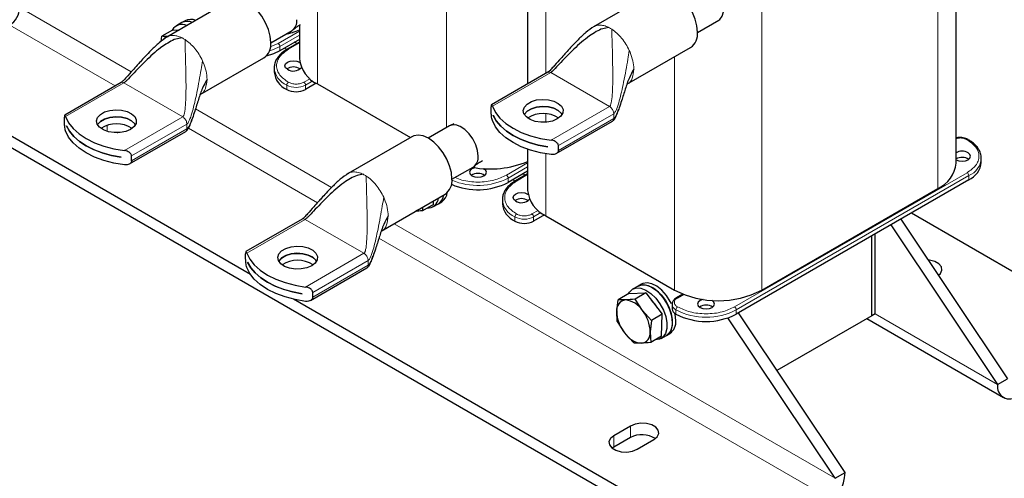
# Model space of a CAD drawing. Header units: millimetres. Extents: x 5 to 418, y 2 to 292.
# Tile 9 of 20: x 215 to 298, y 55 to 93. Entities that reach past the tile are written whole.
import ezdxf

# ---------------------------------------------------------------- set-up
doc = ezdxf.new("R2010")
doc.units = ezdxf.units.MM

msp = doc.modelspace()

# ---------------------------------------------------------------- linework, layer by layer
at = {"color": 7, "linetype": 'Continuous', "lineweight": 25}
for p, q in [((294.4021, 81.3404), (294.4021, 111.5478)), ((258.2917, 104.4126), (258.2917, 88.0273)), ((269.2335, 95.9518), (263.8558, 92.8473)), ((233.256, 95.0801), (227.8782, 91.9757)), ((229.1284, 93.1902), (228.6759, 92.929)), ((229.4113, 93.3535), (229.1284, 93.1902)), ((239.0583, 92.9835), (239.0583, 90.1413)), ((272.6132, 92.3604), (274.4052, 93.3949)), ((228.3516, 92.5701), (227.4412, 92.0446)), ((228.3516, 92.5701), (228.942, 92.5897)), ((236.6356, 91.4888), (238.4276, 92.5233)), ((227.3924, 91.6139), (227.4412, 92.0446)), ((239.0583, 91.7765), (237.4136, 90.827)), ((239.0583, 91.5503), (238.0207, 90.9513)), ((238.8395, 91.424), (238.6436, 91.5371)), ((237.994, 90.9324), (237.795, 91.0472)), ((238.0207, 90.9513), (238.0231, 90.9526)), ((266.6556, 87.9974), (272.0333, 91.1019)), ((230.678, 87.1258), (236.0557, 90.2303)), ((236.9248, 89.3902), (236.9248, 89.0309)), ((259.9884, 89.0068), (255.2428, 86.2673)), ((234.9174, 71.97), (206.5696, 88.3348)), ((224.0108, 88.1352), (219.2652, 85.3956)), ((240.4701, 88.0849), (239.5632, 87.5613)), ((240.5814, 88.0186), (248.4019, 83.5039)), ((275.3003, 47.6776), (206.5696, 87.355)), ((255.2213, 85.6852), (255.2213, 86.088)), ((219.2437, 84.8135), (219.2437, 85.2164)), ((252.0541, 84.6673), (251.7587, 84.5141)), ((255.3829, 85.3741), (255.3829, 85.3774)), ((255.3829, 85.3741), (255.3841, 85.3748)), ((258.2917, 85.1525), (258.2917, 85.1479)), ((260.6956, 82.1472), (265.4404, 84.8864)), ((219.4053, 84.5024), (219.4053, 84.5057)), ((219.4053, 84.5024), (219.4065, 84.5031)), ((224.718, 81.2756), (229.4628, 84.0147)), ((251.7013, 84.4849), (249.9093, 83.4504)), ((248.5295, 83.5776), (243.1518, 80.4731)), ((258.2917, 82.5201), (258.2917, 79.0381)), ((259.9933, 82.7159), (259.9933, 82.7126)), ((260.8782, 82.4195), (260.8782, 82.8224)), ((224.0157, 81.8442), (224.0157, 81.841)), ((224.9006, 81.5479), (224.9006, 81.9507)), ((296.5356, 81.4056), (296.5356, 81.7649)), ((251.9092, 79.9862), (253.7012, 81.0207)), ((258.2917, 80.6734), (256.6469, 79.7238)), ((257.2273, 79.8292), (257.0283, 79.9441)), ((258.2917, 80.4472), (257.254, 79.8481)), ((257.254, 79.8481), (257.2564, 79.8494)), ((258.0728, 80.3208), (257.8769, 80.4339)), ((295.4812, 79.9361), (275.8802, 68.6207)), ((278.0298, 70.6455), (292.879, 79.2177)), ((245.9516, 75.6232), (251.3293, 78.7277)), ((250.3505, 77.8643), (250.3605, 78.1684)), ((250.7616, 77.93), (251.0444, 78.0933)), ((256.1581, 78.287), (256.1581, 77.9277)), ((249.424, 77.6278), (249.4402, 77.3388)), ((250.3505, 77.8643), (249.4402, 77.3388)), ((250.309, 77.6688), (250.7616, 77.93)), ((239.2844, 76.6326), (234.5387, 73.893)), ((259.7034, 76.9817), (258.7965, 76.4582)), ((259.8147, 76.9155), (270.6759, 70.6455)), ((289.7479, 76.6264), (298.748, 63.1733)), ((290.6569, 77.1511), (307.6575, 67.3368)), ((288.8994, 76.1365), (297.8995, 62.6835)), ((287.2929, 68.4799), (287.2929, 75.2091)), ((287.5757, 68.6432), (287.5757, 75.3724)), ((234.5173, 73.3109), (234.5173, 73.7138)), ((234.6789, 72.9999), (234.6789, 73.0031)), ((234.6789, 72.9999), (234.68, 73.0005)), ((239.9915, 69.773), (244.7364, 72.5122)), ((292.9318, 71.9086), (292.8789, 71.9463)), ((267.5951, 70.9839), (267.1425, 70.7227)), ((267.8779, 71.1472), (267.5951, 70.9839)), ((275.3003, 48.6574), (238.5491, 69.8734)), ((239.2892, 70.3416), (239.2892, 70.3384)), ((240.1741, 70.0453), (240.1741, 70.4481)), ((265.7978, 68.8677), (265.9078, 69.8383)), ((266.8182, 70.3638), (265.9078, 69.8383)), ((266.8182, 70.3638), (268.2618, 70.4118)), ((268.2618, 70.4118), (267.3515, 69.8863)), ((267.9633, 68.9396), (267.3515, 69.8863)), ((268.2618, 70.4118), (269.6446, 68.6105)), ((271.382, 70.3043), (270.8304, 69.9859)), ((268.7343, 68.0849), (267.9633, 68.9396)), ((270.461, 69.4371), (270.461, 69.0779)), ((265.847, 67.989), (265.7978, 68.8677)), ((268.7343, 68.0849), (268.6243, 67.1143)), ((269.6446, 68.6105), (268.7343, 68.0849)), ((269.5838, 66.7612), (269.6446, 68.6105)), ((284.2099, 54.7806), (275.165, 68.3007)), ((285.0584, 55.2705), (276.0583, 68.7235)), ((287.2929, 68.4799), (279.3059, 63.8692)), ((286.8726, 68.2373), (298.3966, 61.5846)), ((287.5757, 68.6432), (287.2929, 68.4799)), ((265.847, 67.989), (266.4588, 67.0424)), ((266.4588, 67.0424), (267.2298, 66.1877)), ((268.6243, 67.1143), (268.6735, 66.2357)), ((269.5838, 66.7612), (268.6735, 66.2357)), ((269.5423, 66.5656), (269.9949, 66.8269)), ((269.9949, 66.8269), (270.2777, 66.9901)), ((297.8995, 62.6835), (298.748, 63.1733)), ((266.9565, 59.1891), (265.5423, 58.3727)), ((266.9565, 58.2092), (265.5423, 57.3928)), ((265.5423, 57.3928), (265.4188, 57.3112)), ((267.5222, 57.2297), (268.9364, 58.0461)), ((284.2099, 54.7806), (285.0584, 55.2705))]:
    msp.add_line(p, q, dxfattribs=at)
at = {"color": 7, "linetype": 'Continuous', "lineweight": 18}
for p, q in [((292.879, 110.6686), (292.879, 79.2177)), ((259.8147, 108.5319), (259.8147, 88.9066)), ((278.0298, 102.0963), (278.0298, 70.6455)), ((251.4426, 99.4764), (251.4426, 84.3355)), ((240.5814, 95.5429), (240.5814, 88.0186)), ((224.8718, 89.0358), (215.4791, 94.4581)), ((223.5241, 87.8542), (214.6306, 92.9884)), ((239.0583, 92.4624), (237.2721, 91.4312)), ((237.4136, 91.1863), (239.0583, 92.1358)), ((237.2721, 91.4312), (236.5912, 91.1641)), ((238.1207, 90.9414), (239.0583, 91.4827)), ((237.4136, 90.827), (237.4136, 91.1863)), ((266.8612, 90.8437), (266.9258, 90.6972)), ((230.8836, 89.972), (230.9482, 89.8255)), ((270.6759, 90.3183), (270.6759, 70.6455)), ((260.2342, 88.982), (255.3172, 86.1434)), ((265.1934, 86.1191), (260.2342, 88.982)), ((224.2567, 88.1103), (219.3396, 85.2717)), ((229.2158, 85.2474), (224.2567, 88.1103)), ((239.9429, 88.4664), (239.4217, 88.1656)), ((240.1817, 88.2777), (239.5632, 87.9206)), ((237.9792, 87.5613), (237.9792, 87.9206)), ((239.5632, 87.5613), (239.5632, 87.9206)), ((241.757, 79.2881), (230.2842, 85.9112)), ((259.8147, 85.508), (259.8147, 84.7923)), ((260.2763, 83.2805), (265.1934, 86.1191)), ((265.5423, 85.5149), (260.8782, 82.8224)), ((265.5423, 85.5149), (265.5197, 85.6705)), ((265.5423, 85.112), (265.5423, 85.5149)), ((224.2987, 82.4089), (229.2158, 85.2474)), ((229.5647, 84.6432), (229.5421, 84.7988)), ((265.5423, 85.112), (260.8782, 82.4195)), ((222.833, 84.5296), (222.833, 84.0275)), ((229.5647, 84.6432), (224.9006, 81.9507)), ((229.5647, 84.2404), (224.9006, 81.5479)), ((229.5647, 84.2404), (229.5647, 84.6432)), ((240.5716, 78.0129), (229.6952, 84.2918)), ((258.2917, 81.3592), (256.5054, 80.3281)), ((259.8147, 82.138), (259.8147, 76.9155)), ((256.6469, 80.0831), (258.2917, 81.0326)), ((295.3397, 80.5403), (275.7387, 69.2249)), ((256.6469, 79.7238), (256.6469, 80.0831)), ((257.354, 79.8382), (258.2917, 80.3795)), ((275.8802, 68.98), (295.4812, 80.2954)), ((295.4812, 80.2954), (295.4812, 79.9361)), ((246.1572, 78.4694), (246.2218, 78.3229)), ((259.1762, 77.3633), (258.655, 77.0624)), ((239.5302, 76.6077), (234.6131, 73.7691)), ((244.4894, 73.7449), (239.5302, 76.6077)), ((257.2125, 76.4582), (257.2125, 76.8175)), ((259.415, 77.1746), (258.7965, 76.8175)), ((258.7965, 76.4582), (258.7965, 76.8175)), ((284.2099, 54.7806), (247.0286, 76.2449)), ((283.3614, 53.3109), (245.753, 75.0218)), ((239.5723, 70.9063), (244.4894, 73.7449)), ((244.8382, 73.1406), (240.1741, 70.4481)), ((244.8382, 73.1406), (244.8156, 73.2963)), ((244.8382, 72.7378), (244.8382, 73.1406)), ((244.8382, 72.7378), (240.1741, 70.0453)), ((270.9304, 69.976), (271.4516, 70.2769)), ((270.789, 68.6207), (270.789, 68.98)), ((275.8802, 68.6207), (275.8802, 68.98)), ((287.5757, 68.6432), (297.8995, 62.6835)), ((266.9565, 59.1891), (266.9565, 58.2092)), ((265.5423, 58.3727), (265.5423, 57.3928))]:
    msp.add_line(p, q, dxfattribs=at)
at = {"color": 7, "linetype": 'Continuous', "lineweight": 25, "flags": 128}
for points in [[(274.4052, 93.3949), (274.5023, 93.4631), (274.7024, 93.7276), (274.8063, 94.0958), (274.8063, 94.5406), (274.7024, 95.0288), (274.5023, 95.5243), (274.2208, 95.9904), (273.8789, 96.3924), (273.5018, 96.7006), (273.1176, 96.892), (272.7547, 96.9526), (272.44, 96.8778), (272.4054, 96.8591)], [(272.6133, 92.3839), (272.5637, 92.9213), (272.4173, 93.4891), (272.1814, 94.0587), (271.8679, 94.6017), (271.4925, 95.0908), (271.074, 95.5015), (270.6334, 95.8132), (270.1929, 96.0102), (269.7744, 96.0827), (269.399, 96.027), (269.2335, 95.9518)], [(236.6357, 91.5122), (236.5861, 92.0497), (236.4397, 92.6174), (236.2038, 93.1871), (235.8903, 93.7301), (235.5149, 94.2192), (235.0964, 94.6299), (234.6558, 94.9415), (234.2153, 95.1385), (233.7968, 95.211), (233.4214, 95.1554), (233.256, 95.0801)], [(237.4136, 90.827), (236.868, 90.5685), (236.248, 90.377)], [(238.0358, 89.2596), (237.8797, 89.3944), (237.8249, 89.5535), (237.8797, 89.7125), (238.0358, 89.8474), (238.2694, 89.9375), (238.5449, 89.9691), (238.8205, 89.9375), (239.054, 89.8474), (239.0869, 89.8271)], [(260.7905, 85.0686), (260.3876, 84.897), (259.9149, 84.8015), (259.4145, 84.7907), (258.9307, 84.8655), (258.5067, 85.0193), (258.1801, 85.2384), (257.9798, 85.5034), (257.9237, 85.7907), (258.0168, 86.0747), (258.2508, 86.3303), (258.6049, 86.5348), (259.0477, 86.6698), (259.5397, 86.7236), (260.0374, 86.6912), (260.4964, 86.5756), (260.876, 86.387), (261.1424, 86.1423), (261.272, 85.863), (261.2533, 85.5741), (261.0879, 85.3012), (260.7905, 85.0686)], [(224.8129, 84.197), (224.41, 84.0253), (223.9373, 83.9298), (223.4369, 83.919), (222.9532, 83.9939), (222.5291, 84.1477), (222.2025, 84.3668), (222.0022, 84.6318), (221.9461, 84.919), (222.0392, 85.2031), (222.2732, 85.4587), (222.6274, 85.6631), (223.0701, 85.7982), (223.5622, 85.8519), (224.0598, 85.8196), (224.5188, 85.704), (224.8984, 85.5154), (225.1648, 85.2706), (225.2944, 84.9914), (225.2757, 84.7025), (225.1103, 84.4296), (224.8129, 84.197)], [(255.3172, 86.1434), (255.5716, 85.6288), (255.9521, 85.1408), (256.4507, 84.6897), (257.057, 84.2849), (257.7582, 83.9349), (258.5397, 83.647), (259.3849, 83.4274), (260.2763, 83.2805)], [(261.1994, 85.4531), (261.1424, 85.5396), (260.876, 85.7844), (260.4964, 85.973), (260.0374, 86.0886), (259.5397, 86.121), (259.0477, 86.0672), (258.6049, 85.9321), (258.2508, 85.7277), (258.0168, 85.4721), (258.0057, 85.4531)], [(258.0066, 85.4515), (258.0168, 85.4689), (258.2508, 85.7245), (258.6049, 85.9289), (259.0477, 86.064), (259.5397, 86.1177), (260.0374, 86.0853), (260.4964, 85.9697), (260.876, 85.7812), (261.1424, 85.5364), (261.1985, 85.4515)], [(219.3396, 85.2717), (219.594, 84.7572), (219.9745, 84.2692), (220.4731, 83.8181), (221.0794, 83.4132), (221.7806, 83.0632), (222.5621, 82.7754), (223.4074, 82.5557), (224.2987, 82.4089)], [(225.2218, 84.5815), (225.1648, 84.668), (224.8984, 84.9128), (224.5188, 85.1014), (224.0598, 85.217), (223.5622, 85.2493), (223.0701, 85.1956), (222.6274, 85.0605), (222.2732, 84.8561), (222.0392, 84.6005), (222.0281, 84.5815)], [(222.029, 84.5798), (222.0392, 84.5972), (222.2732, 84.8528), (222.6274, 85.0572), (223.0701, 85.1923), (223.5622, 85.2461), (224.0598, 85.2137), (224.5188, 85.0981), (224.8984, 84.9095), (225.1648, 84.6647), (225.2209, 84.5798)], [(260.2763, 82.072), (259.3849, 82.2189), (258.5397, 82.4386), (257.7582, 82.7264), (257.057, 83.0764), (256.4507, 83.4812), (255.9521, 83.9323), (255.5716, 84.4203), (255.3172, 84.9349)], [(255.3829, 85.3774), (255.6499, 84.9088), (256.0226, 84.4649), (256.4944, 84.0536), (257.057, 83.6823), (257.7002, 83.3575), (258.4126, 83.0851), (259.1815, 82.87), (259.9933, 82.7159)], [(259.9933, 82.7126), (259.1815, 82.8667), (258.4126, 83.0819), (257.7002, 83.3543), (257.057, 83.679), (256.4944, 84.0503), (256.0226, 84.4616), (255.6499, 84.9055), (255.3829, 85.3741)], [(224.2987, 81.2004), (223.4074, 81.3473), (222.5621, 81.5669), (221.7806, 81.8548), (221.0794, 82.2048), (220.4731, 82.6096), (219.9745, 83.0607), (219.594, 83.5487), (219.3396, 84.0633)], [(219.4053, 84.5057), (219.6723, 84.0371), (220.045, 83.5932), (220.5169, 83.182), (221.0794, 82.8106), (221.7226, 82.4859), (222.435, 82.2135), (223.2039, 81.9983), (224.0157, 81.8442)], [(224.0157, 81.841), (223.2039, 81.9951), (222.435, 82.2102), (221.7226, 82.4826), (221.0794, 82.8074), (220.5169, 83.1787), (220.045, 83.59), (219.6723, 84.0338), (219.4053, 84.5024)], [(223.7904, 83.9176), (223.7009, 83.9148), (223.6756, 83.9134)], [(254.1155, 81.9364), (254.063, 82.4072), (253.9096, 82.9037), (253.6665, 83.3891), (253.3519, 83.8272), (252.989, 84.1856), (252.6047, 84.4378), (252.2277, 84.565), (251.8857, 84.5578), (251.7013, 84.4849)], [(251.9093, 80.0097), (251.8597, 80.5471), (251.7132, 81.1148), (251.4773, 81.6845), (251.1638, 82.2275), (250.7884, 82.7166), (250.37, 83.1273), (249.9294, 83.4389), (249.4888, 83.6359), (249.0703, 83.7084), (248.6949, 83.6528), (248.5295, 83.5776)], [(294.4021, 81.6368), (294.4064, 81.6343), (294.6399, 81.5442), (294.9155, 81.5126), (295.191, 81.5442), (295.4246, 81.6343), (295.5807, 81.7692), (295.6355, 81.9282), (295.5807, 82.0873), (295.4246, 82.2221)], [(253.8437, 80.9611), (253.8257, 80.957), (253.5922, 80.8669), (253.4361, 80.732), (253.3813, 80.573), (253.4361, 80.4139), (253.5922, 80.2791)], [(253.5922, 80.2791), (253.8257, 80.189), (254.1013, 80.1573), (254.3768, 80.189), (254.6104, 80.2791), (254.7665, 80.4139), (254.8213, 80.573), (254.7665, 80.732), (254.6104, 80.8669), (254.5753, 80.8859)], [(257.2691, 78.1564), (257.113, 78.2913), (257.0582, 78.4503), (257.113, 78.6094), (257.2691, 78.7442), (257.5027, 78.8343), (257.7782, 78.866), (258.0538, 78.8343), (258.2873, 78.7442), (258.3202, 78.7239)], [(249.0576, 77.4163), (248.9398, 77.3418), (248.8907, 77.3199)], [(240.0865, 72.6944), (239.6835, 72.5227), (239.2109, 72.4273), (238.7104, 72.4164), (238.2267, 72.4913), (237.8027, 72.6451), (237.476, 72.8642), (237.2758, 73.1292), (237.2197, 73.4165), (237.3128, 73.7005), (237.5468, 73.9561), (237.9009, 74.1605), (238.3437, 74.2956), (238.8357, 74.3494), (239.3333, 74.317), (239.7923, 74.2014), (240.1719, 74.0128), (240.4384, 73.768), (240.568, 73.4888), (240.5492, 73.1999), (240.3838, 72.927), (240.0865, 72.6944)], [(234.6131, 73.7691), (234.8675, 73.2546), (235.248, 72.7666), (235.7467, 72.3155), (236.3529, 71.9107), (237.0542, 71.5607), (237.8356, 71.2728), (238.6809, 71.0531), (239.5723, 70.9063)], [(240.4954, 73.0789), (240.4384, 73.1654), (240.1719, 73.4102), (239.7923, 73.5988), (239.3333, 73.7144), (238.8357, 73.7467), (238.3437, 73.693), (237.9009, 73.5579), (237.5468, 73.3535), (237.3128, 73.0979), (237.3017, 73.0789)], [(237.3026, 73.0773), (237.3128, 73.0946), (237.5468, 73.3502), (237.9009, 73.5546), (238.3437, 73.6897), (238.8357, 73.7435), (239.3333, 73.7111), (239.7923, 73.5955), (240.1719, 73.4069), (240.4384, 73.1621), (240.4945, 73.0773)], [(292.9133, 71.8949), (293.0872, 72.057), (293.213, 72.3281), (293.1706, 72.6077), (292.9652, 72.8621), (292.6214, 73.0606), (292.1807, 73.1792), (292.0426, 73.1963)], [(239.5723, 69.6978), (238.6809, 69.8447), (237.8356, 70.0643), (237.0542, 70.3522), (236.3529, 70.7022), (235.7467, 71.107), (235.248, 71.5581), (234.8675, 72.0461), (234.6131, 72.5607)], [(234.6789, 73.0031), (234.9458, 72.5345), (235.3186, 72.0906), (235.7904, 71.6794), (236.3529, 71.308), (236.9962, 70.9833), (237.7086, 70.7109), (238.4775, 70.4957), (239.2892, 70.3416)], [(239.2892, 70.3384), (238.4775, 70.4925), (237.7086, 70.7077), (236.9962, 70.98), (236.3529, 71.3048), (235.7904, 71.6761), (235.3186, 72.0874), (234.9458, 72.5313), (234.6789, 72.9999)], [(266.8011, 70.3539), (266.8691, 70.4672), (267.1248, 70.7121), (267.457, 70.8271), (267.8449, 70.8049), (268.264, 70.647), (268.6881, 70.3632), (269.0904, 69.9714), (269.4458, 69.4962), (269.7318, 68.9674), (269.9305, 68.4184), (270.0294, 67.8835), (270.0223, 67.3964), (269.9097, 66.9877), (269.6986, 66.6831), (269.4022, 66.5018), (269.0523, 66.4543)], [(270.492, 67.9257), (270.4387, 68.4438), (270.2821, 68.991), (270.0321, 69.5327), (269.7043, 70.0351), (269.3194, 70.4664), (268.9015, 70.7997), (268.477, 71.0139), (268.0724, 71.0957), (267.7132, 71.0398), (267.5951, 70.9839)], [(267.5951, 70.9839), (267.9096, 71.0884), (268.2975, 71.0662), (268.7166, 70.9082), (269.1406, 70.6244), (269.543, 70.2326), (269.8983, 69.7574), (270.1843, 69.2287), (270.383, 68.6796), (270.4819, 68.1448), (270.4749, 67.6577), (270.3622, 67.249), (270.1511, 66.9444), (269.9949, 66.8269)], [(270.4254, 69.4818), (270.3149, 69.696), (269.9871, 70.1983), (269.6022, 70.6297), (269.1844, 70.963), (268.7598, 71.1772), (268.3552, 71.259), (267.9961, 71.2031), (267.8779, 71.1472)], [(273.077, 69.858), (273.059, 69.8538), (272.8255, 69.7637), (272.6694, 69.6289), (272.6146, 69.4698), (272.6694, 69.3108), (272.8255, 69.1759)], [(272.8255, 69.1759), (273.059, 69.0858), (273.3346, 69.0542), (273.6101, 69.0858), (273.8437, 69.1759), (273.9998, 69.3108), (274.0546, 69.4698), (273.9998, 69.6289), (273.8437, 69.7637), (273.8086, 69.7827)], [(270.7749, 68.089), (270.7215, 68.6071), (270.7078, 68.6729)], [(268.9364, 58.0461), (269.2153, 58.276), (269.3411, 58.5471), (269.2987, 58.8268), (269.0932, 59.0811), (268.7494, 59.2796), (268.3088, 59.3982), (267.8244, 59.4227), (267.3548, 59.3501), (266.9565, 59.1891)], [(265.5423, 58.3727), (265.2634, 58.1427), (265.1375, 57.8716), (265.1799, 57.592), (265.3854, 57.3376), (265.7292, 57.1391), (266.1699, 57.0205), (266.6542, 56.996), (267.1239, 57.0687), (267.5222, 57.2297)]]:
    msp.add_lwpolyline(points, dxfattribs=at)
at = {"color": 7, "linetype": 'Continuous', "lineweight": 18, "flags": 128}
msp.add_lwpolyline([(236.5202, 90.8094), (236.868, 90.9278), (237.4136, 91.1863)], dxfattribs=at)
at = {"color": 7, "linetype": 'Continuous', "lineweight": 25}
for centre, radius, start, end in [((213.6368, 94.5419), 1.8442, 302.605478, 357.394522), ((229.1651, 92.0909), 0.9541, 64.728665, 150.534165), ((229.6037, 92.2233), 1.0774, 66.984923, 116.17716), ((229.6037, 92.223), 1.0777, 66.991364, 116.170719), ((229.8866, 92.3863), 1.0777, 66.991364, 116.170719), ((237.8505, 93.3359), 0.9967, 305.379236, 5.932872), ((236.313, 98.8492), 6.8295, 283.132339, 293.702325), ((271.2455, 92.2305), 1.3764, 304.915955, 6.396226), ((228.0833, 91.3425), 0.6776, 103.850201, 136.558103), ((235.2679, 91.3589), 1.3764, 304.915955, 6.396226), ((241.6577, 90.3986), 2.612, 185.653377, 245.666764), ((238.7265, 89.2105), 1.8106, 185.694799, 245.625342), ((238.5449, 88.4349), 1.0239, 56.848655, 123.151345), ((238.539, 90.0445), 0.9324, 237.337368, 316.677369), ((238.7712, 89.0898), 1.7215, 242.609672, 297.390328), ((259.6026, 83.0843), 2.4484, 57.53944, 122.46056), ((223.625, 82.2127), 2.4484, 57.53944, 122.46056), ((295.3986, 83.2334), 0.1015, 67.363601, 125.47047), ((294.9156, 81.2818), 1.0692, 61.574679, 118.706264), ((255.1276, 89.0564), 8.1989, 259.62303, 292.700508), ((253.1241, 81.8333), 0.9967, 305.379236, 5.932872), ((294.9139, 80.7954), 1.0368, 57.205462, 119.581187), ((294.7339, 81.5853), 1.8106, 294.374658, 354.305201), ((291.8656, 81.5526), 2.5453, 293.462125, 355.217734), ((250.5415, 79.8563), 1.3764, 304.915955, 6.396226), ((254.0873, 84.7102), 5.6049, 246.662535, 297.171704), ((254.1013, 79.4544), 1.0239, 56.848655, 123.151345), ((250.4681, 78.9751), 1.0534, 303.16577, 354.232572), ((260.891, 79.2954), 2.612, 185.653377, 245.666764), ((249.8465, 78.4882), 0.9311, 268.303534, 355.009822), ((250.2081, 78.7943), 1.0263, 302.632498, 352.954872), ((250.1936, 78.8035), 1.0419, 303.033834, 352.553536), ((257.7782, 77.3318), 1.0239, 56.848655, 123.151345), ((257.7723, 78.9413), 0.9324, 237.337368, 316.677369), ((257.9598, 78.1074), 1.8106, 185.694799, 245.625342), ((258.0045, 77.9867), 1.7215, 242.609672, 297.390328), ((238.8985, 70.7101), 2.4484, 57.53944, 122.46056), ((274.3528, 77.703), 7.9579, 242.480539, 297.519461), ((266.6404, 68.9721), 0.8491, 96.111565, 187.061528), ((266.3433, 67.9056), 1.9219, 32.550933, 83.823577), ((266.6955, 67.6999), 2.9239, 29.285794, 45.738718), ((265.6174, 67.0578), 3.0074, 1.077043, 38.73627), ((271.0215, 69.1338), 0.5633, 185.694799, 245.625342), ((273.3346, 68.3513), 1.0239, 56.848655, 123.151345), ((268.8047, 68.9242), 3.0074, 181.077043, 218.73627), ((269.628, 67.946), 1.1557, 304.203431, 7.108749), ((273.3346, 73.5336), 5.5333, 242.609672, 297.390328), ((269.3452, 67.7827), 1.1557, 304.203431, 7.108749), ((268.0788, 68.0765), 1.9219, 212.550933, 263.823577), ((267.7816, 67.0099), 0.8491, 276.111565, 7.061528), ((298.934, 62.5156), 1.0481, 170.785963, 309.203285), ((267.9387, 56.3778), 2.0782, 57.351721, 118.20711), ((281.3739, 55.4381), 3.6883, 302.605478, 357.394522)]:
    msp.add_arc(centre, radius, start, end, dxfattribs=at)
at = {"color": 7, "linetype": 'Continuous', "lineweight": 18}
for centre, radius, start, end in [((263.9424, 90.4249), 2.6382, 56.883634, 63.121743), ((227.9648, 89.5532), 2.6382, 56.883634, 63.121743), ((237.1065, 91.1723), 0.3074, 2.605478, 57.394522), ((238.0617, 90.8585), 0.1017, 54.558179, 112.315066), ((238.6437, 89.5095), 1.7222, 183.608035, 247.305824), ((238.2863, 87.9067), 0.3074, 122.605478, 177.394522), ((239.2561, 87.9067), 0.3074, 2.605478, 57.394522), ((238.7712, 89.4491), 1.7215, 242.609672, 297.390328), ((294.8154, 81.8857), 1.724, 292.716637, 356.167062), ((295.1741, 80.2814), 0.3074, 2.605478, 57.394522), ((243.2383, 78.0506), 2.6382, 56.883634, 63.121743), ((254.086, 85.0768), 5.612, 247.154633, 297.14933), ((256.3398, 80.0691), 0.3074, 2.605478, 57.394522), ((257.295, 79.7554), 0.1017, 54.558179, 112.315066), ((257.877, 78.4064), 1.7222, 183.608035, 247.305824), ((257.5196, 76.8035), 0.3074, 122.605478, 177.394522), ((258.0045, 78.346), 1.7215, 242.609672, 297.390328), ((258.4894, 76.8035), 0.3074, 2.605478, 57.394522), ((270.8717, 69.894), 0.1009, 54.424088, 113.830278), ((271.0079, 69.4821), 0.5478, 183.476207, 246.44268), ((271.096, 68.966), 0.3074, 122.605478, 177.394522), ((273.3346, 73.8929), 5.5333, 242.609672, 297.390328), ((275.5731, 68.966), 0.3074, 2.605478, 57.394522)]:
    msp.add_arc(centre, radius, start, end, dxfattribs=at)
at = {"color": 7, "linetype": 'Continuous', "lineweight": 25}
for points, knots in [([(238.5203, 92.5879), (238.6271, 92.6786), (238.7934, 92.8198), (239.055, 92.9829), (239.1484, 93.0413)], [0, 0, 0, 0, 0.6426602, 1, 1, 1, 1]), ([(263.8894, 92.8665), (263.6522, 92.7022), (263.1614, 92.3624), (262.5623, 91.7711), (262.0447, 91.2366), (261.6571, 90.8134), (261.3117, 90.4291), (260.9196, 89.9861), (260.5334, 89.5476), (260.2319, 89.2216), (260.091, 89.0861), (260.0252, 89.0308), (259.999, 89.0139), (259.9865, 89.0058)], [0, 0, 0, 0, 0.153437, 0.3173855, 0.4589701, 0.5630323, 0.634138, 0.7440889, 0.8876238, 0.9530785, 0.9790539, 0.9900163, 1, 1, 1, 1]), ([(265.1351, 92.7781), (264.9589, 92.752), (264.5739, 92.695), (264.0338, 92.423), (263.1926, 91.88), (262.369, 91.1414), (261.5524, 90.3208), (261.0021, 89.7379), (260.6114, 89.3207), (260.3768, 89.0921), (260.2805, 89.0118), (260.2487, 88.9913), (260.2342, 88.982)], [0, 0, 0, 0, 0.0781873, 0.1708317, 0.2772004, 0.5569125, 0.7122597, 0.8466211, 0.9455832, 0.9812747, 0.9914567, 1, 1, 1, 1]), ([(227.9118, 91.9949), (227.6746, 91.8306), (227.1838, 91.4908), (226.5847, 90.8995), (226.0671, 90.365), (225.6796, 89.9418), (225.3341, 89.5574), (224.942, 89.1145), (224.5558, 88.676), (224.2543, 88.35), (224.1134, 88.2145), (224.0476, 88.1591), (224.0214, 88.1423), (224.0089, 88.1342)], [0, 0, 0, 0, 0.153437, 0.3173855, 0.4589701, 0.5630323, 0.634138, 0.7440889, 0.8876238, 0.9530785, 0.9790539, 0.9900163, 1, 1, 1, 1]), ([(229.1575, 91.9064), (228.9813, 91.8804), (228.5963, 91.8234), (228.0562, 91.5514), (227.215, 91.0084), (226.3915, 90.2697), (225.5748, 89.4492), (225.0245, 88.8663), (224.6338, 88.449), (224.3992, 88.2204), (224.3029, 88.1402), (224.2712, 88.1197), (224.2567, 88.1103)], [0, 0, 0, 0, 0.0781873, 0.1708317, 0.2772004, 0.5569125, 0.7122597, 0.8466211, 0.9455832, 0.9812747, 0.9914567, 1, 1, 1, 1]), ([(227.9633, 92.0248), (227.8317, 92.0243), (227.6438, 92.0236), (227.488, 92.0398), (227.4412, 92.0446)], [0, 0, 0, 0, 0.7001617, 1, 1, 1, 1]), ([(238.0247, 90.9487), (237.9982, 90.9349), (237.8425, 90.854), (237.6042, 90.6725), (237.3201, 90.4038), (237.105, 90.0984), (236.9561, 89.7617), (236.9363, 89.5232), (236.9263, 89.4022)], [0, 0, 0, 0, 0.03766979, 0.22153771, 0.40860829, 0.59956564, 0.79680311, 1, 1, 1, 1]), ([(267.2393, 89.2815), (267.107, 89.0393), (266.8111, 88.4978), (266.5151, 87.583), (266.2475, 86.7336), (266.0237, 86.0426), (265.8671, 85.6167), (265.7361, 85.3485), (265.6475, 85.1982), (265.5742, 85.1382), (265.5423, 85.112)], [0, 0, 0, 0, 0.17755689, 0.39690275, 0.62467692, 0.76256583, 0.87897819, 0.92843144, 0.9687538, 1, 1, 1, 1]), ([(231.2617, 88.4099), (231.1294, 88.1677), (230.8335, 87.6262), (230.5375, 86.7114), (230.2699, 85.8619), (230.0461, 85.1709), (229.8895, 84.745), (229.7585, 84.4768), (229.6699, 84.3266), (229.5966, 84.2666), (229.5647, 84.2404)], [0, 0, 0, 0, 0.1775569, 0.3969028, 0.6246769, 0.7625658, 0.8789782, 0.9284314, 0.9687538, 1, 1, 1, 1]), ([(255.3172, 86.1434), (255.301, 86.1839), (255.2695, 86.263), (255.2416, 86.279), (255.2271, 86.2318), (255.2219, 86.1612), (255.2215, 86.1064), (255.2213, 86.088)], [0, 0, 0, 0, 0.2906328, 0.566936, 0.7571516, 0.918378, 1, 1, 1, 1]), ([(255.3172, 84.9349), (255.301, 84.9894), (255.2695, 85.0957), (255.2416, 85.3008), (255.2271, 85.4821), (255.2219, 85.606), (255.2215, 85.6652), (255.2213, 85.6852)], [0, 0, 0, 0, 0.2906328, 0.566936, 0.7571516, 0.918378, 1, 1, 1, 1]), ([(265.4397, 84.886), (265.478, 84.915), (265.5865, 84.9974), (265.7018, 85.2052), (265.8423, 85.5095), (265.9167, 85.7467), (265.9608, 85.8872)], [0, 0, 0, 0, 0.1189049, 0.3372332, 0.6074381, 1, 1, 1, 1]), ([(219.3396, 85.2717), (219.3234, 85.3123), (219.2919, 85.3914), (219.264, 85.4073), (219.2495, 85.3601), (219.2443, 85.2896), (219.2439, 85.2348), (219.2437, 85.2164)], [0, 0, 0, 0, 0.2906328, 0.566936, 0.7571516, 0.918378, 1, 1, 1, 1]), ([(219.3396, 84.0633), (219.3234, 84.1178), (219.2919, 84.2241), (219.264, 84.4291), (219.2495, 84.6105), (219.2443, 84.7343), (219.2439, 84.7936), (219.2437, 84.8135)], [0, 0, 0, 0, 0.2906328, 0.566936, 0.7571516, 0.918378, 1, 1, 1, 1]), ([(229.4621, 84.0143), (229.5004, 84.0434), (229.6089, 84.1257), (229.7242, 84.3336), (229.8647, 84.6379), (229.9391, 84.8751), (229.9832, 85.0156)], [0, 0, 0, 0, 0.1189049, 0.3372332, 0.6074381, 1, 1, 1, 1]), ([(260.8782, 82.8224), (260.8731, 82.8611), (260.8629, 82.9385), (260.7868, 83.047), (260.6714, 83.1457), (260.5066, 83.2307), (260.3655, 83.2689), (260.2852, 83.2794), (260.2763, 83.2805)], [0, 0, 0, 0, 0.1627954, 0.3249856, 0.5011045, 0.7147544, 0.9685923, 1, 1, 1, 1]), ([(295.4361, 83.3232), (295.3949, 83.3468), (295.3019, 83.4002), (295.1179, 83.4595), (294.9082, 83.4991), (294.6595, 83.5168), (294.4972, 83.4912), (294.4021, 83.4762)], [0, 0, 0, 0, 0.1473142, 0.3329778, 0.5523067, 0.7373789, 1, 1, 1, 1]), ([(294.4021, 83.4423), (294.4353, 83.4492), (294.5276, 83.4683), (294.6261, 83.4704), (294.6892, 83.4717)], [0, 0, 0, 0, 0.3595466, 1, 1, 1, 1]), ([(296.5343, 81.7711), (296.5223, 81.9061), (296.4986, 82.1706), (296.3181, 82.543), (296.0525, 82.8741), (295.7544, 83.1364), (295.5229, 83.2696), (295.4326, 83.3216)], [0, 0, 0, 0, 0.2259983, 0.4427267, 0.6568866, 0.86607, 1, 1, 1, 1]), ([(224.9006, 81.9507), (224.8955, 81.9895), (224.8853, 82.0668), (224.8092, 82.1754), (224.6938, 82.2741), (224.529, 82.359), (224.3879, 82.3973), (224.3076, 82.4077), (224.2987, 82.4089)], [0, 0, 0, 0, 0.1627954, 0.3249856, 0.5011045, 0.7147544, 0.9685923, 1, 1, 1, 1]), ([(260.8782, 82.4195), (260.8731, 82.3814), (260.8629, 82.3053), (260.7868, 82.207), (260.6714, 82.126), (260.5066, 82.0704), (260.3655, 82.0623), (260.2852, 82.0711), (260.2763, 82.072)], [0, 0, 0, 0, 0.1627954, 0.3249856, 0.5011045, 0.7147544, 0.9685923, 1, 1, 1, 1]), ([(224.9006, 81.5479), (224.8955, 81.5098), (224.8853, 81.4337), (224.8092, 81.3354), (224.6938, 81.2544), (224.529, 81.1987), (224.3879, 81.1906), (224.3076, 81.1994), (224.2987, 81.2004)], [0, 0, 0, 0, 0.1627954, 0.3249856, 0.5011045, 0.7147544, 0.9685923, 1, 1, 1, 1]), ([(253.7938, 81.0853), (253.9015, 81.1761), (254.083, 81.3291), (254.3678, 81.5059), (254.4835, 81.5778)], [0, 0, 0, 0, 0.5937871, 1, 1, 1, 1]), ([(243.1854, 80.4923), (242.9481, 80.328), (242.4574, 79.9882), (241.8583, 79.3969), (241.3407, 78.8624), (240.9531, 78.4392), (240.6077, 78.0548), (240.2156, 77.6119), (239.8293, 77.1734), (239.5278, 76.8474), (239.387, 76.7119), (239.3211, 76.6566), (239.2949, 76.6397), (239.2824, 76.6316)], [0, 0, 0, 0, 0.15343699, 0.3173855, 0.45897011, 0.56303231, 0.63413799, 0.7440889, 0.8876238, 0.95307851, 0.97905386, 0.99001634, 1, 1, 1, 1]), ([(244.4311, 80.4038), (244.2549, 80.3778), (243.8699, 80.3208), (243.3297, 80.0488), (242.4886, 79.5058), (241.665, 78.7672), (240.8484, 77.9466), (240.298, 77.3637), (239.9074, 76.9464), (239.6727, 76.7179), (239.5765, 76.6376), (239.5447, 76.6171), (239.5302, 76.6077)], [0, 0, 0, 0, 0.0781873, 0.1708317, 0.2772004, 0.5569125, 0.7122597, 0.8466211, 0.9455832, 0.9812747, 0.9914567, 1, 1, 1, 1]), ([(257.258, 79.8455), (257.2315, 79.8318), (257.0758, 79.7508), (256.8375, 79.5693), (256.5534, 79.3007), (256.3383, 78.9952), (256.1894, 78.6585), (256.1696, 78.42), (256.1596, 78.299)], [0, 0, 0, 0, 0.03766979, 0.22153771, 0.40860829, 0.59956564, 0.79680311, 1, 1, 1, 1]), ([(249.4402, 77.3388), (249.4312, 77.3377), (249.2133, 77.3102), (249.018, 77.2975), (248.8308, 77.2854)], [0, 0, 0, 0, 0.0413949, 1, 1, 1, 1]), ([(246.5353, 76.9073), (246.4029, 76.6651), (246.1071, 76.1236), (245.8111, 75.2088), (245.5435, 74.3594), (245.3197, 73.6683), (245.1631, 73.2424), (245.0321, 72.9742), (244.9434, 72.824), (244.8702, 72.764), (244.8382, 72.7378)], [0, 0, 0, 0, 0.1775569, 0.3969028, 0.6246769, 0.7625658, 0.8789782, 0.9284314, 0.9687538, 1, 1, 1, 1]), ([(234.6131, 73.7691), (234.597, 73.8097), (234.5654, 73.8888), (234.5376, 73.9047), (234.523, 73.8575), (234.5179, 73.787), (234.5174, 73.7322), (234.5173, 73.7138)], [0, 0, 0, 0, 0.2906328, 0.566936, 0.7571516, 0.918378, 1, 1, 1, 1]), ([(234.6131, 72.5607), (234.597, 72.6152), (234.5654, 72.7215), (234.5376, 72.9265), (234.523, 73.1079), (234.5179, 73.2318), (234.5174, 73.291), (234.5173, 73.3109)], [0, 0, 0, 0, 0.2906328, 0.566936, 0.7571516, 0.918378, 1, 1, 1, 1]), ([(244.7357, 72.5117), (244.7739, 72.5408), (244.8824, 72.6232), (244.9977, 72.831), (245.1383, 73.1353), (245.2127, 73.3725), (245.2567, 73.513)], [0, 0, 0, 0, 0.1189049, 0.3372332, 0.6074381, 1, 1, 1, 1]), ([(240.1741, 70.4481), (240.1691, 70.4869), (240.1589, 70.5642), (240.0828, 70.6728), (239.9674, 70.7715), (239.8026, 70.8565), (239.6615, 70.8947), (239.5811, 70.9051), (239.5723, 70.9063)], [0, 0, 0, 0, 0.1627954, 0.3249856, 0.5011045, 0.7147544, 0.9685923, 1, 1, 1, 1]), ([(240.1741, 70.0453), (240.1691, 70.0072), (240.1589, 69.9311), (240.0828, 69.8328), (239.9674, 69.7518), (239.8026, 69.6961), (239.6615, 69.6881), (239.5811, 69.6968), (239.5723, 69.6978)], [0, 0, 0, 0, 0.1627954, 0.3249856, 0.5011045, 0.7147544, 0.9685923, 1, 1, 1, 1]), ([(266.55, 69.8163), (266.3762, 69.8154), (266.1459, 69.8142), (265.9547, 69.8335), (265.9078, 69.8383)], [0, 0, 0, 0, 0.7546146, 1, 1, 1, 1]), ([(267.3515, 69.8863), (267.3425, 69.8851), (267.0558, 69.8491), (266.7989, 69.8324), (266.55, 69.8163)], [0, 0, 0, 0, 0.0314494, 1, 1, 1, 1]), ([(270.8324, 69.9844), (270.7802, 69.9519), (270.665, 69.88), (270.5402, 69.7285), (270.4616, 69.5754), (270.4708, 69.4789), (270.4735, 69.4517)], [0, 0, 0, 0, 0.25097462, 0.55424804, 0.87411642, 1, 1, 1, 1]), ([(267.872, 66.1657), (267.6982, 66.1648), (267.4679, 66.1636), (267.2767, 66.1829), (267.2298, 66.1877)], [0, 0, 0, 0, 0.7546146, 1, 1, 1, 1]), ([(268.6735, 66.2357), (268.6645, 66.2345), (268.3778, 66.1985), (268.1209, 66.1818), (267.872, 66.1657)], [0, 0, 0, 0, 0.0314494, 1, 1, 1, 1])]:
    msp.add_open_spline(points, degree=3, knots=knots, dxfattribs=at)
at = {"color": 7, "linetype": 'Continuous', "lineweight": 18}
for points, knots in [([(263.8945, 92.8569), (263.9128, 92.8703), (264.0269, 92.9539), (264.3018, 92.9915), (264.7014, 92.966), (264.9905, 92.8407), (265.1351, 92.7781)], [0, 0, 0, 0, 0.059555, 0.3730367, 0.6865183, 1, 1, 1, 1]), ([(265.1934, 86.1191), (265.21, 86.1332), (265.2473, 86.1653), (265.2973, 86.2753), (265.3798, 86.5815), (265.4346, 87.18), (265.4679, 88.06), (265.4686, 89.1281), (265.4474, 90.2726), (265.4179, 91.3004), (265.3912, 92.1264), (265.386, 92.4766), (265.3837, 92.6345)], [0, 0, 0, 0, 0.0110996, 0.0251122, 0.0544434, 0.1534189, 0.2877984, 0.4431666, 0.623911, 0.7927961, 0.9065374, 1, 1, 1, 1]), ([(227.9169, 91.9853), (227.9352, 91.9986), (228.0493, 92.0822), (228.3242, 92.1198), (228.7238, 92.0943), (229.0129, 91.9691), (229.1575, 91.9064)], [0, 0, 0, 0, 0.059555, 0.3730367, 0.6865183, 1, 1, 1, 1]), ([(229.2158, 85.2474), (229.2324, 85.2616), (229.2697, 85.2936), (229.3197, 85.4036), (229.4022, 85.7098), (229.457, 86.3083), (229.4903, 87.1884), (229.491, 88.2565), (229.4698, 89.401), (229.4403, 90.4288), (229.4136, 91.2548), (229.4085, 91.6049), (229.4061, 91.7629)], [0, 0, 0, 0, 0.0110996, 0.0251122, 0.0544434, 0.1534189, 0.2877984, 0.4431666, 0.623911, 0.7927961, 0.9065374, 1, 1, 1, 1]), ([(238.1207, 88.1656), (237.8503, 88.3587), (237.4345, 88.6558), (237.1746, 89.152), (237.0997, 89.5535), (237.1746, 89.9549), (237.4345, 90.4511), (237.8503, 90.7482), (238.1207, 90.9414)], [0, 0, 0, 0, 0.2394568, 0.3683607, 0.5, 0.6316393, 0.7605432, 1, 1, 1, 1]), ([(265.5423, 85.5149), (265.5667, 85.5347), (265.6224, 85.5798), (265.7111, 85.7273), (265.8584, 86.0598), (266.0262, 86.6173), (266.2117, 87.3616), (266.3964, 88.2222), (266.5733, 89.1439), (266.7317, 90.0431), (266.8211, 90.596), (266.8612, 90.8437)], [0, 0, 0, 0, 0.0195663, 0.0445543, 0.0957599, 0.2199213, 0.3573713, 0.5089345, 0.6926125, 0.8623075, 1, 1, 1, 1]), ([(229.5647, 84.6432), (229.5891, 84.6631), (229.6448, 84.7082), (229.7335, 84.8557), (229.8808, 85.1882), (230.0486, 85.7456), (230.2341, 86.49), (230.4188, 87.3506), (230.5957, 88.2722), (230.7541, 89.1715), (230.8435, 89.7244), (230.8836, 89.972)], [0, 0, 0, 0, 0.0195663, 0.0445543, 0.0957599, 0.2199213, 0.3573713, 0.5089345, 0.6926125, 0.8623075, 1, 1, 1, 1]), ([(260.2342, 88.982), (260.1993, 88.9984), (260.1294, 89.0312), (260.0434, 89.0347), (260.004, 89.0103), (259.9889, 89.001)], [0, 0, 0, 0, 0.3823627, 0.7647255, 1, 1, 1, 1]), ([(267.2393, 89.2815), (267.2085, 89.0173), (267.1467, 88.4888), (266.89, 88.0706), (266.6731, 88.0182), (266.6581, 88.0145)], [0, 0, 0, 0, 0.4820749, 0.9641498, 1, 1, 1, 1]), ([(224.2567, 88.1103), (224.2217, 88.1267), (224.1518, 88.1595), (224.0658, 88.163), (224.0264, 88.1387), (224.0114, 88.1294)], [0, 0, 0, 0, 0.3823627, 0.7647255, 1, 1, 1, 1]), ([(231.2617, 88.4099), (231.2309, 88.1457), (231.1691, 87.6172), (230.9124, 87.199), (230.6955, 87.1465), (230.6805, 87.1429)], [0, 0, 0, 0, 0.4820749, 0.9641498, 1, 1, 1, 1]), ([(239.4217, 88.1656), (239.3312, 88.1234), (239.1914, 88.0583), (238.9588, 88.0175), (238.7713, 88.0063), (238.5837, 88.0175), (238.351, 88.0582), (238.2112, 88.1234), (238.1207, 88.1656)], [0, 0, 0, 0, 0.2394429, 0.369647, 0.4999999, 0.6302041, 0.7605571, 1, 1, 1, 1]), ([(265.4401, 84.8862), (265.4401, 84.8862), (265.4778, 84.8935), (265.5244, 84.9677), (265.5363, 85.0639), (265.5423, 85.112)], [0, 0, 0, 0, 0.00010213, 0.50005106, 1, 1, 1, 1]), ([(229.4625, 84.0145), (229.4625, 84.0145), (229.5002, 84.0219), (229.5468, 84.0961), (229.5587, 84.1923), (229.5647, 84.2404)], [0, 0, 0, 0, 0.00010213, 0.50005106, 1, 1, 1, 1]), ([(294.6892, 83.4717), (294.7517, 83.4695), (294.8767, 83.4652), (295.1094, 83.4229), (295.2492, 83.3581), (295.3397, 83.3161)], [0, 0, 0, 0, 0.2604083, 0.5211142, 1, 1, 1, 1]), ([(295.3397, 83.3161), (295.6101, 83.123), (296.0259, 82.8259), (296.2858, 82.3297), (296.3607, 81.9282), (296.2858, 81.5267), (296.0259, 81.0306), (295.6101, 80.7335), (295.3397, 80.5403)], [0, 0, 0, 0, 0.2394568, 0.3683607, 0.5, 0.6316393, 0.7605432, 1, 1, 1, 1]), ([(243.1905, 80.4827), (243.2087, 80.496), (243.3228, 80.5796), (243.5977, 80.6172), (243.9973, 80.5918), (244.2865, 80.4665), (244.4311, 80.4038)], [0, 0, 0, 0, 0.059555, 0.3730367, 0.6865183, 1, 1, 1, 1]), ([(244.4894, 73.7449), (244.5059, 73.759), (244.5433, 73.791), (244.5933, 73.901), (244.6758, 74.2072), (244.7306, 74.8057), (244.7638, 75.6858), (244.7645, 76.7539), (244.7434, 77.8984), (244.7138, 78.9262), (244.6871, 79.7522), (244.682, 80.1024), (244.6797, 80.2603)], [0, 0, 0, 0, 0.0110996, 0.0251122, 0.0544434, 0.1534189, 0.2877984, 0.4431666, 0.623911, 0.7927961, 0.9065374, 1, 1, 1, 1]), ([(256.5054, 80.3281), (256.1709, 80.172), (255.6562, 79.9319), (254.7968, 79.782), (254.1008, 79.7381), (253.4076, 79.7838), (252.7268, 79.8921), (252.3604, 80.0571), (252.1759, 80.1402)], [0, 0, 0, 0, 0.2686937, 0.4133362, 0.5610482, 0.7087602, 0.8534027, 1, 1, 1, 1]), ([(257.354, 77.0624), (257.0836, 77.2556), (256.6678, 77.5527), (256.4079, 78.0488), (256.333, 78.4503), (256.4079, 78.8518), (256.6678, 79.348), (257.0836, 79.6451), (257.354, 79.8382)], [0, 0, 0, 0, 0.23945684, 0.36836066, 0.5, 0.63163934, 0.76054316, 1, 1, 1, 1]), ([(244.8382, 73.1406), (244.8627, 73.1605), (244.9184, 73.2056), (245.0071, 73.3531), (245.1544, 73.6856), (245.3222, 74.2431), (245.5077, 74.9874), (245.6924, 75.848), (245.8692, 76.7696), (246.0277, 77.6689), (246.1171, 78.2218), (246.1572, 78.4694)], [0, 0, 0, 0, 0.0195663, 0.0445543, 0.0957599, 0.2199213, 0.3573713, 0.5089345, 0.6926125, 0.8623075, 1, 1, 1, 1]), ([(239.5302, 76.6077), (239.4952, 76.6241), (239.4253, 76.6569), (239.3393, 76.6605), (239.2999, 76.6361), (239.2849, 76.6268)], [0, 0, 0, 0, 0.3823627, 0.7647255, 1, 1, 1, 1]), ([(246.5353, 76.9073), (246.5044, 76.6431), (246.4427, 76.1146), (246.186, 75.6964), (245.969, 75.6439), (245.954, 75.6403)], [0, 0, 0, 0, 0.48207489, 0.96414979, 1, 1, 1, 1]), ([(258.655, 77.0624), (258.5645, 77.0202), (258.4247, 76.9551), (258.1921, 76.9144), (258.0046, 76.9031), (257.817, 76.9143), (257.5843, 76.9551), (257.4445, 77.0202), (257.354, 77.0624)], [0, 0, 0, 0, 0.23944295, 0.36964702, 0.49999993, 0.63020408, 0.76055705, 1, 1, 1, 1]), ([(244.736, 72.512), (244.736, 72.512), (244.7738, 72.5193), (244.8203, 72.5935), (244.8323, 72.6897), (244.8382, 72.7378)], [0, 0, 0, 0, 0.0001021, 0.5000511, 1, 1, 1, 1]), ([(270.9304, 69.2249), (270.8573, 69.2772), (270.7445, 69.3579), (270.6739, 69.4921), (270.6545, 69.6004), (270.6739, 69.7087), (270.7445, 69.843), (270.8573, 69.9237), (270.9304, 69.976)], [0, 0, 0, 0, 0.2394429, 0.369647, 0.4999999, 0.6302041, 0.7605571, 1, 1, 1, 1]), ([(275.7387, 69.2249), (275.4042, 69.0689), (274.8895, 68.8288), (274.03, 68.6787), (273.3346, 68.6355), (272.6391, 68.6787), (271.7796, 68.8288), (271.265, 69.0689), (270.9304, 69.2249)], [0, 0, 0, 0, 0.2394568, 0.3683607, 0.5, 0.6316393, 0.7605432, 1, 1, 1, 1])]:
    msp.add_open_spline(points, degree=3, knots=knots, dxfattribs=at)
for points in [[(265.3837, 92.6345), (265.5281, 92.5301), (265.8168, 92.3212), (266.22, 91.8876), (266.5828, 91.3926), (266.7684, 91.0267), (266.8612, 90.8437)], [(229.4061, 91.7629), (229.5505, 91.6584), (229.8392, 91.4496), (230.2424, 91.016), (230.6052, 90.521), (230.7908, 90.155), (230.8836, 89.972)], [(266.9258, 90.6972), (267.0164, 90.4521), (267.1977, 89.9619), (267.2254, 89.5083), (267.2393, 89.2815)], [(230.9482, 89.8255), (231.0389, 89.5804), (231.2201, 89.0902), (231.2479, 88.6367), (231.2617, 88.4099)], [(265.5197, 85.6705), (265.5044, 85.7161), (265.4737, 85.8072), (265.3944, 85.9362), (265.2989, 86.0475), (265.2286, 86.0952), (265.1934, 86.1191)], [(229.5421, 84.7988), (229.5268, 84.8444), (229.4961, 84.9356), (229.4168, 85.0645), (229.3214, 85.1759), (229.251, 85.2236), (229.2158, 85.2474)], [(244.6797, 80.2603), (244.824, 80.1559), (245.1127, 79.947), (245.5159, 79.5134), (245.8788, 79.0184), (246.0644, 78.6524), (246.1572, 78.4694)], [(246.2218, 78.3229), (246.3124, 78.0778), (246.4937, 77.5876), (246.5214, 77.1341), (246.5353, 76.9073)], [(244.8156, 73.2963), (244.8003, 73.3418), (244.7697, 73.433), (244.6903, 73.5619), (244.5949, 73.6733), (244.5246, 73.721), (244.4894, 73.7449)]]:
    msp.add_open_spline(points, degree=3, dxfattribs=at)

doc.saveas('drawing.dxf')
